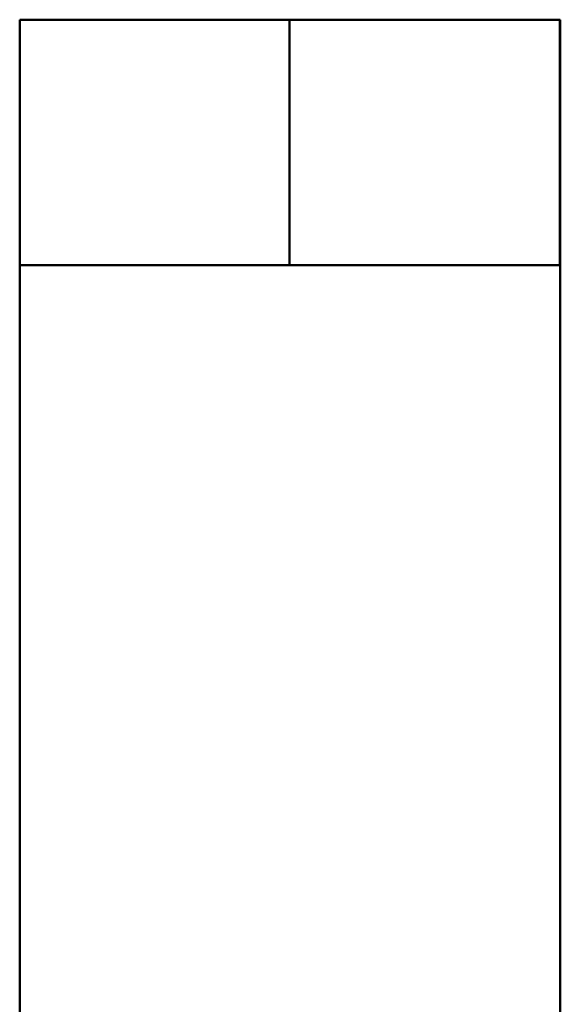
# Model space of a CAD drawing. Header units: inches. Extents: x 0 to 136, y 2 to 86.
# Tile 86 of 144: x 49.14 to 50.52, y 55.99 to 58.5. Entities that reach past the tile are written whole.
import ezdxf

# ---------------------------------------------------------------- set-up
doc = ezdxf.new("R2010")
doc.units = ezdxf.units.IN
doc.header["$LTSCALE"] = 4
doc.header["$MEASUREMENT"] = 0
doc.layers.add('Visible (ANSI)', color=7, linetype='Continuous', lineweight=50)

msp = doc.modelspace()

# ---------------------------------------------------------------- linework, layer by layer
at = {"layer": 'Visible (ANSI)'}
for p, q in [((49.1407, 58.4996), (49.8275, 58.4996)), ((49.1407, 57.8746), (49.1407, 58.4996)), ((49.8275, 58.4996), (50.5157, 58.4996)), ((49.8275, 57.8746), (49.8275, 58.4996)), ((50.5157, 58.4996), (50.517, 58.4996)), ((50.5157, 57.8746), (50.5157, 58.4996)), ((50.517, 57.8746), (50.517, 58.4996)), ((49.1407, 57.8746), (49.4841, 57.8746)), ((49.1414, 55.8746), (49.1414, 57.8746)), ((49.4841, 57.8746), (49.8275, 57.8746)), ((49.8275, 57.8746), (50.1716, 57.8746)), ((50.1716, 57.8746), (50.5157, 57.8746)), ((50.5157, 57.8746), (50.5164, 57.8746)), ((50.5164, 57.8746), (50.517, 57.8746)), ((50.5164, 55.8746), (50.5164, 57.8746))]:
    msp.add_line(p, q, dxfattribs=at)

doc.saveas('drawing.dxf')
